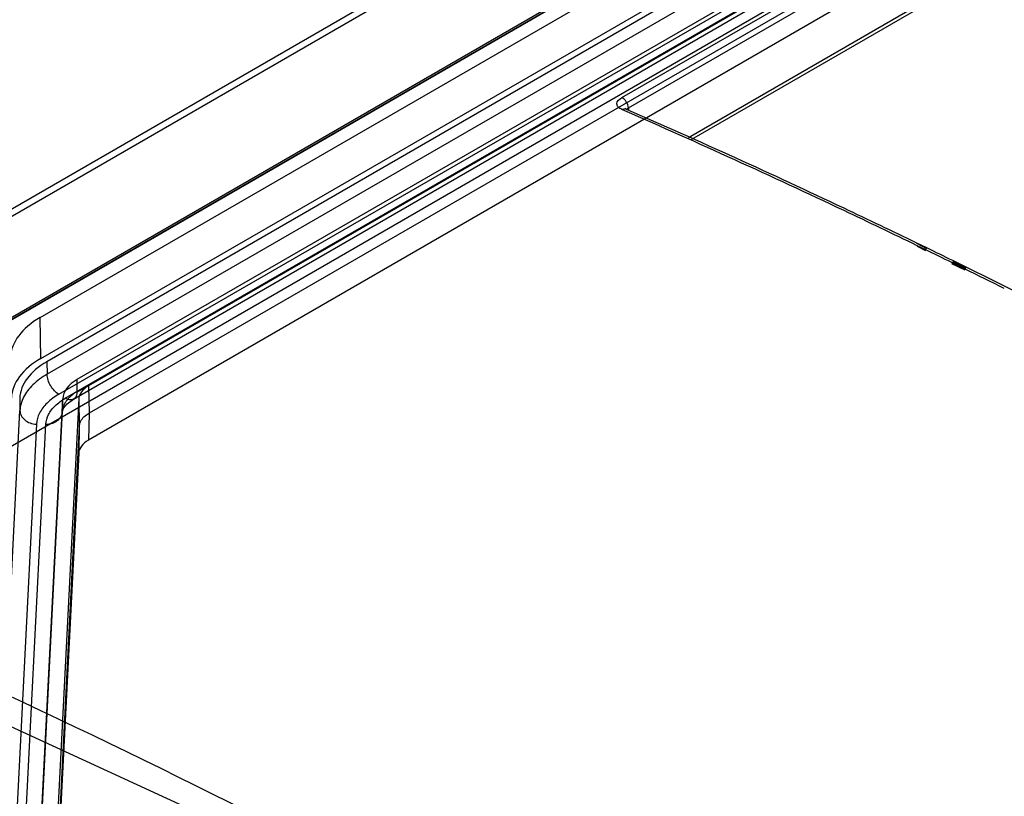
# Model space of a CAD drawing. Header units: millimetres. Extents: x 53 to 409, y 154 to 491.
# Tile 14 of 42: x 97 to 157, y 362 to 409. Entities that reach past the tile are written whole.
import ezdxf

# ---------------------------------------------------------------- set-up
doc = ezdxf.new("R2010")
doc.units = ezdxf.units.MM
doc.header["$LTSCALE"] = 41.89985
doc.layers.get('0').update_dxf_attribs({"linetype": 'CONTINUOUS'})

msp = doc.modelspace()

# ---------------------------------------------------------------- linework, layer by layer
at = {"color": 7, "linetype": 'CONTINUOUS'}
for p, q in [((257.179, 490.439), (66.98, 380.628)), ((257.994, 490.473), (67.769, 380.647)), ((133.541, 404.531), (273.38, 485.266)), ((133.939, 403.91), (273.778, 484.646)), ((168.53, 432.618), (76.151, 379.284)), ((76.234, 379.45), (168.612, 432.785)), ((76.434, 379.43), (168.812, 432.765)), ((98.44, 391.264), (164.555, 429.435)), ((98.491, 388.801), (164.571, 426.952)), ((164.925, 426.748), (98.845, 388.597)), ((180.695, 427.012), (137.566, 402.112)), ((137.762, 402.022), (180.995, 426.982)), ((94.27, 382.114), (169.633, 425.625)), ((164.929, 425.988), (98.861, 387.844)), ((100.684, 387.536), (166.763, 425.686)), ((100.668, 386.791), (166.758, 424.947)), ((167.459, 425.3), (101.356, 387.136)), ((99.568, 386.634), (165.636, 424.778)), ((99.961, 386.396), (166.051, 424.553)), ((100.461, 386.347), (166.551, 424.504)), ((167.47, 423.645), (101.391, 385.494)), ((167.459, 422.034), (101.356, 383.87)), ((133.727, 403.73), (133.536, 403.817)), ((133.727, 403.734), (133.536, 403.817)), ((133.78, 403.845), (133.741, 403.865)), ((133.83, 403.822), (133.78, 403.845)), ((133.83, 403.823), (133.78, 403.845)), ((133.939, 403.91), (133.948, 403.768)), ((151.952, 395.462), (151.338, 395.76)), ((151.956, 395.415), (151.342, 395.722)), ((151.892, 395.345), (151.375, 395.596)), ((151.897, 395.295), (151.38, 395.554)), ((154.258, 394.187), (153.456, 394.581)), ((154.318, 394.306), (153.516, 394.699)), ((154.325, 394.231), (153.523, 394.632)), ((154.265, 394.112), (153.463, 394.512)), ((98.491, 388.801), (98.44, 391.264)), ((98.845, 388.597), (98.861, 387.844)), ((100.668, 386.791), (100.684, 387.536)), ((101.356, 387.136), (101.391, 385.494)), ((97.208, 386.406), (97.223, 385.653)), ((98.541, 361.518), (99.806, 386.362)), ((100.771, 386.354), (99.505, 361.493)), ((99.791, 385.617), (99.806, 386.362)), ((100.771, 386.354), (100.806, 384.712)), ((95.958, 360.817), (97.223, 385.653)), ((98.524, 360.746), (99.791, 385.617)), ((101.391, 385.494), (101.356, 383.87)), ((98.223, 384.834), (96.958, 359.998)), ((97.525, 359.98), (98.791, 384.832)), ((100.806, 384.712), (99.541, 359.868)), ((100.806, 384.712), (100.771, 383.088)), ((100.771, 383.088), (99.505, 358.227))]:
    msp.add_line(p, q, dxfattribs=at)
for points in [[(99.79, 385.597), (99.858, 385.806), (100.074, 386.068), (100.461, 386.347)], [(199.975, 303.896), (149.162, 339.233), (121.93, 354.955), (67.473, 380.029)]]:
    msp.add_lwpolyline(points, dxfattribs=at)
for centre, radius, start, end in [((133.695, 403.65), 0.213, 66.4615, 77.87325), ((-73.503, -68.185), 515.425, 63.87479, 64.06833), ((-73.123, -67.884), 515.12, 63.89781, 64.09142), ((-76.02, -73.302), 521.128, 63.48533, 63.77587), ((-76.308, -74.355), 522.332, 63.32823, 63.79848)]:
    msp.add_arc(centre, radius, start, end, dxfattribs=at)
for centre, major_axis in [((102.754, 388.773), (6.101, -0.001)), ((102.806, 386.311), (6.101, -0.001)), ((102.806, 386.311), (5.601, -0.001)), ((102.806, 386.311), (3, 0)), ((102.771, 386.32), (2, 0)), ((102.771, 383.054), (2, 0))]:
    msp.add_ellipse(centre, major_axis=major_axis, ratio=0.577272, start_param=2.356387, end_param=3.112261, dxfattribs=at)
for points, knots in [([(133.536, 403.817), (133.456, 403.852), (133.317, 403.931), (133.177, 404.249), (133.403, 404.451), (133.541, 404.531)], [0, 0, 0, 0, 0.276629, 0.490678, 1, 1, 1, 1]), ([(133.939, 403.91), (133.936, 404.04), (133.841, 404.287), (133.655, 404.482), (133.541, 404.531)], [0, 0, 0, 0, 0.511154, 1, 1, 1, 1]), ([(133.536, 403.817), (133.553, 403.827), (133.616, 403.858), (133.691, 403.869), (133.74, 403.858)], [0, 0, 0, 0, 0.287338, 1, 1, 1, 1]), ([(151.375, 395.596), (149.905, 396.309), (144.062, 399.107), (138.165, 401.793), (133.727, 403.734)], [0, 0, 0, 0, 0.252253, 1, 1, 1, 1]), ([(133.939, 403.91), (133.927, 403.904), (133.885, 403.879), (133.846, 403.848), (133.824, 403.821)], [0, 0, 0, 0, 0.28362, 1, 1, 1, 1]), ([(151.338, 395.76), (149.879, 396.466), (144.083, 399.238), (138.233, 401.9), (133.83, 403.823)], [0, 0, 0, 0, 0.252231, 1, 1, 1, 1]), ([(98.861, 387.844), (98.55, 387.664), (98.001, 387.269), (97.406, 386.513), (97.237, 385.93), (97.223, 385.653)], [0, 0, 0, 0, 0.379333, 0.707494, 1, 1, 1, 1]), ([(99.568, 386.634), (99.47, 386.69), (99.286, 386.844), (99.066, 387.138), (98.91, 387.478), (98.863, 387.725), (98.861, 387.844)], [0, 0, 0, 0, 0.233034, 0.488532, 0.754155, 1, 1, 1, 1]), ([(99.568, 386.634), (99.313, 386.486), (98.862, 386.162), (98.373, 385.541), (98.234, 385.061), (98.223, 384.834)], [0, 0, 0, 0, 0.378761, 0.706965, 1, 1, 1, 1]), ([(98.791, 384.832), (98.801, 385.029), (98.922, 385.447), (99.347, 385.987), (99.739, 386.268), (99.961, 386.396)], [0, 0, 0, 0, 0.293038, 0.621238, 1, 1, 1, 1]), ([(100.668, 386.791), (100.541, 386.717), (100.363, 386.594), (100.159, 386.403), (100.034, 386.256), (99.933, 386.102), (99.857, 385.944), (99.808, 385.782), (99.793, 385.671), (99.791, 385.617)], [0, 0, 0, 0, 0.288657, 0.422063, 0.548345, 0.668092, 0.782347, 0.892447, 1, 1, 1, 1]), ([(100.668, 386.791), (100.667, 386.744), (100.659, 386.653), (100.621, 386.525), (100.555, 386.416), (100.46, 386.338), (100.343, 386.298), (100.215, 386.299), (100.085, 386.333), (100.002, 386.373), (99.961, 386.396)], [0, 0, 0, 0, 0.134952, 0.263294, 0.383522, 0.498001, 0.612876, 0.734123, 0.863762, 1, 1, 1, 1]), ([(97.223, 385.653), (97.226, 385.548), (97.284, 385.331), (97.508, 385.064), (97.834, 384.882), (98.091, 384.836), (98.223, 384.834)], [0, 0, 0, 0, 0.222753, 0.458176, 0.720384, 1, 1, 1, 1]), ([(98.791, 384.832), (98.851, 384.831), (98.975, 384.838), (99.158, 384.877), (99.335, 384.947), (99.494, 385.047), (99.604, 385.153), (99.674, 385.247), (99.73, 385.342), (99.776, 385.465), (99.79, 385.568), (99.791, 385.617)], [0, 0, 0, 0, 0.128453, 0.262332, 0.398261, 0.532158, 0.660672, 0.722311, 0.781916, 0.894734, 1, 1, 1, 1]), ([(100.806, 384.712), (100.811, 384.811), (100.871, 385.02), (101.084, 385.29), (101.28, 385.43), (101.391, 385.494)], [0, 0, 0, 0, 0.293056, 0.621215, 1, 1, 1, 1]), ([(67.769, 380.647), (90.687, 371.89), (136.753, 349.557), (179.123, 320.962), (200.104, 304.898)], [0, 0, 0, 0, 0.481448, 1, 1, 1, 1])]:
    msp.add_open_spline(points, degree=3, knots=knots, dxfattribs=at)

doc.saveas('drawing.dxf')
